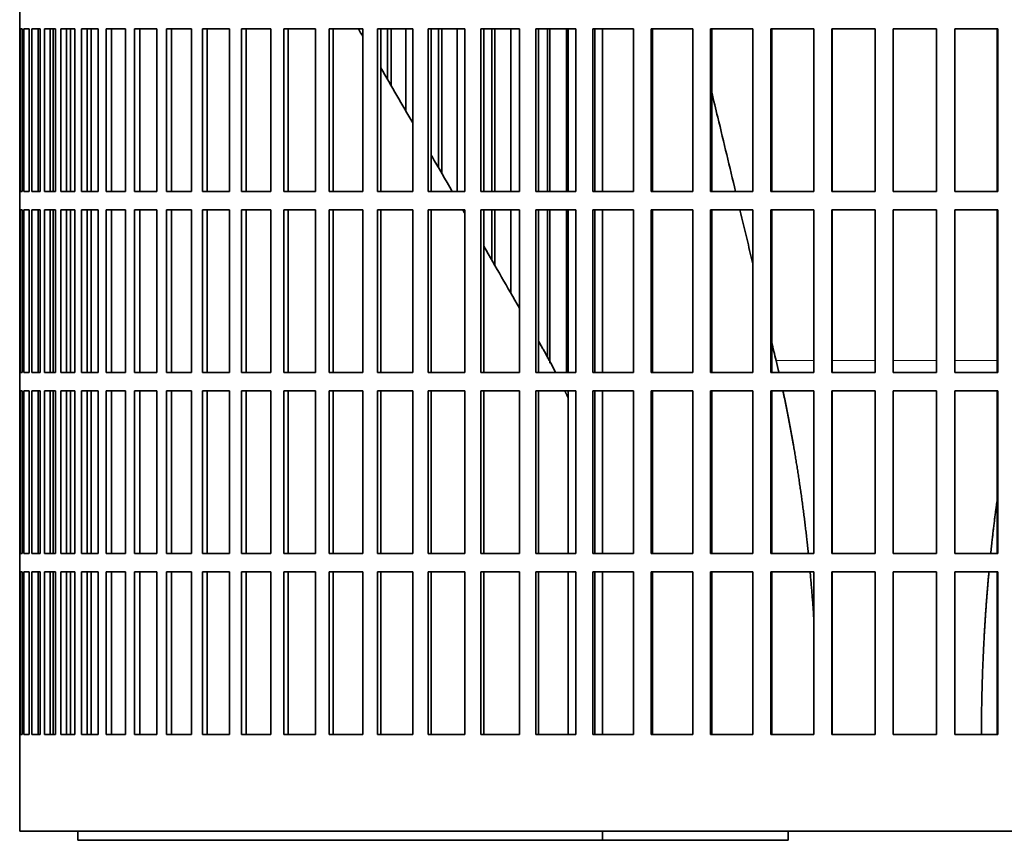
# Model space of a CAD drawing. Header units: millimetres. Extents: x 446 to 1338, y -1671 to 1539.
# Tile 15 of 25: x 961 to 1121, y -214 to -81. Entities that reach past the tile are written whole.
import ezdxf

# ---------------------------------------------------------------- set-up
doc = ezdxf.new("R2010")
doc.units = ezdxf.units.MM
doc.layers.add('VSI344-454_FILTR', color=7, linetype='Continuous')
doc.layers.add('VSI344-454_SUPPO', color=7, linetype='Continuous')

# ---------------------------------------------------------------- blocks, each defined once
blk = doc.blocks.new('SE3')
at = {"layer": 'VSI344-454_FILTR', "color": 7, "linetype": 'Continuous', "lineweight": 35}
for p, q in [((960.89, -79.08), (960.89, -82.08)), ((960.89, -82.08), (960.89, -82.08)), ((960.89, -108.58), (960.89, -82.08)), ((960.94, -108.58), (960.94, -82.08)), ((960.94, -82.08), (961.31, -82.08)), ((961.31, -108.58), (961.31, -82.08)), ((961.57, -108.58), (961.57, -82.08)), ((961.57, -82.08), (962.43, -82.08)), ((962.43, -108.58), (962.43, -82.08)), ((962.89, -108.58), (962.89, -82.08)), ((962.89, -82.08), (964.24, -82.08)), ((963.88, -108.58), (963.88, -82.08)), ((964.23, -108.58), (964.23, -82.08)), ((964.24, -108.58), (964.24, -82.08)), ((964.91, -108.58), (964.91, -82.08)), ((964.91, -82.08), (966.73, -82.08)), ((965.87, -108.58), (965.87, -82.08)), ((966.37, -108.58), (966.37, -82.08)), ((966.73, -108.58), (966.73, -82.08)), ((967.6, -108.58), (967.6, -82.08)), ((967.6, -82.08), (969.89, -82.08)), ((968.54, -108.58), (968.54, -82.08)), ((969.18, -108.58), (969.18, -82.08)), ((969.89, -108.58), (969.89, -82.08)), ((970.96, -108.58), (970.96, -82.08)), ((970.96, -82.08), (973.71, -82.08)), ((971.88, -108.58), (971.88, -82.08)), ((973.71, -108.58), (973.71, -82.08)), ((974.97, -108.58), (974.97, -82.08)), ((974.97, -82.08), (978.16, -82.08)), ((975.86, -108.58), (975.86, -82.08)), ((978.16, -108.58), (978.16, -82.08)), ((979.61, -108.58), (979.61, -82.08)), ((979.61, -82.08), (983.23, -82.08)), ((980.46, -108.58), (980.46, -82.08)), ((983.23, -108.58), (983.23, -82.08)), ((984.85, -108.58), (984.85, -82.08)), ((984.85, -82.08), (988.89, -82.08)), ((985.67, -108.58), (985.67, -82.08)), ((988.89, -108.58), (988.89, -82.08)), ((990.68, -108.58), (990.68, -82.08)), ((990.68, -82.08), (995.11, -82.08)), ((991.46, -108.58), (991.46, -82.08)), ((995.11, -108.58), (995.11, -82.08)), ((997.07, -108.58), (997.07, -82.08)), ((997.07, -82.08), (1001.87, -82.08)), ((997.8, -108.58), (997.8, -82.08)), ((1001.87, -108.58), (1001.87, -82.08)), ((1003.98, -82.08), (1009.12, -82.08)), ((1003.98, -108.58), (1003.98, -82.08)), ((1004.66, -108.58), (1004.66, -82.08)), ((1009.12, -108.58), (1009.12, -82.08)), ((1011.37, -82.08), (1016.84, -82.08)), ((1011.37, -108.58), (1011.37, -82.08)), ((1012, -108.58), (1012, -82.08)), ((1016.84, -108.58), (1016.84, -82.08)), ((1019.22, -82.08), (1024.98, -82.08)), ((1019.22, -108.58), (1019.22, -82.08)), ((1019.79, -108.58), (1019.79, -82.08)), ((1020.86, -90.27), (1020.86, -82.08)), ((1021.46, -91.31), (1021.46, -82.08)), ((1023.85, -95.45), (1023.85, -82.08)), ((1024.98, -108.58), (1024.98, -82.08)), ((1027.48, -82.08), (1033.51, -82.08)), ((1027.48, -108.58), (1027.48, -82.08)), ((1028, -108.58), (1028, -82.08)), ((1029.2, -104.72), (1029.2, -82.08)), ((1029.75, -105.67), (1029.75, -82.08)), ((1032.24, -108.58), (1032.24, -82.08)), ((1033.51, -108.58), (1033.51, -82.08)), ((1036.12, -82.08), (1042.39, -82.08)), ((1036.12, -108.58), (1036.12, -82.08)), ((1036.58, -108.58), (1036.58, -82.08)), ((1037.91, -108.58), (1037.91, -82.08)), ((1038.4, -108.58), (1038.4, -82.08)), ((1040.99, -108.58), (1040.99, -82.08)), ((1042.39, -108.58), (1042.39, -82.08)), ((1045.09, -82.08), (1051.57, -82.08)), ((1045.09, -108.58), (1045.09, -82.08)), ((1045.49, -108.58), (1045.49, -82.08)), ((1046.95, -108.58), (1046.95, -82.08)), ((1047.37, -108.58), (1047.37, -82.08)), ((1050.05, -108.58), (1050.05, -82.08)), ((1051.57, -108.58), (1051.57, -82.08)), ((1054.35, -82.08), (1061.01, -82.08)), ((1054.35, -108.58), (1054.35, -82.08)), ((1054.68, -108.58), (1054.68, -82.08)), ((1061.01, -108.58), (1061.01, -82.08)), ((1063.86, -82.08), (1070.65, -82.08)), ((1063.86, -108.58), (1063.86, -82.08)), ((1064.12, -108.58), (1064.12, -82.08)), ((1070.65, -108.58), (1070.65, -82.08)), ((1073.56, -82.08), (1080.47, -82.08)), ((1073.56, -108.58), (1073.56, -82.08)), ((1073.75, -108.58), (1073.75, -82.08)), ((1080.47, -108.58), (1080.47, -82.08)), ((1083.41, -82.08), (1090.39, -82.08)), ((1083.41, -108.58), (1083.41, -82.08)), ((1083.53, -108.58), (1083.53, -82.08)), ((1090.39, -108.58), (1090.39, -82.08)), ((1093.36, -82.08), (1100.39, -82.08)), ((1093.36, -108.58), (1093.36, -82.08)), ((1093.42, -108.58), (1093.42, -82.08)), ((1100.39, -108.58), (1100.39, -82.08)), ((1103.37, -82.08), (1110.41, -82.08)), ((1103.37, -108.58), (1103.37, -82.08)), ((1110.39, -108.58), (1110.39, -82.08)), ((1110.41, -108.58), (1110.41, -82.08)), ((1113.38, -82.08), (1120.39, -82.08)), ((1113.38, -108.58), (1113.38, -82.08)), ((1120.31, -108.58), (1120.31, -82.08)), ((1120.39, -108.58), (1120.39, -82.08)), ((960.89, -108.58), (960.89, -108.58)), ((960.89, -108.58), (960.89, -111.58)), ((960.94, -108.58), (961.31, -108.58)), ((961.57, -108.58), (962.43, -108.58)), ((962.89, -108.58), (964.24, -108.58)), ((964.91, -108.58), (966.73, -108.58)), ((967.6, -108.58), (969.89, -108.58)), ((970.96, -108.58), (973.71, -108.58)), ((974.97, -108.58), (978.16, -108.58)), ((979.61, -108.58), (983.23, -108.58)), ((984.85, -108.58), (988.89, -108.58)), ((990.68, -108.58), (995.11, -108.58)), ((997.07, -108.58), (1001.87, -108.58)), ((1003.98, -108.58), (1009.12, -108.58)), ((1011.37, -108.58), (1016.84, -108.58)), ((1019.22, -108.58), (1024.98, -108.58)), ((1027.48, -108.58), (1033.51, -108.58)), ((1036.12, -108.58), (1042.39, -108.58)), ((1045.09, -108.58), (1051.57, -108.58)), ((1054.35, -108.58), (1061.01, -108.58)), ((1063.86, -108.58), (1070.65, -108.58)), ((1073.56, -108.58), (1080.47, -108.58)), ((1083.41, -108.58), (1090.39, -108.58)), ((1093.36, -108.58), (1100.39, -108.58)), ((1103.37, -108.58), (1110.41, -108.58)), ((1113.38, -108.58), (1120.39, -108.58)), ((960.89, -111.58), (960.89, -111.58)), ((960.89, -138.08), (960.89, -111.58)), ((960.94, -138.08), (960.94, -111.58)), ((960.94, -111.58), (961.31, -111.58)), ((961.31, -138.08), (961.31, -111.58)), ((961.57, -138.08), (961.57, -111.58)), ((961.57, -111.58), (962.43, -111.58)), ((962.43, -138.08), (962.43, -111.58)), ((962.89, -138.08), (962.89, -111.58)), ((962.89, -111.58), (964.24, -111.58)), ((963.88, -138.08), (963.88, -111.58)), ((964.23, -138.08), (964.23, -111.58)), ((964.24, -138.08), (964.24, -111.58)), ((964.91, -138.08), (964.91, -111.58)), ((964.91, -111.58), (966.73, -111.58)), ((965.87, -138.08), (965.87, -111.58)), ((966.37, -138.08), (966.37, -111.58)), ((966.73, -138.08), (966.73, -111.58)), ((967.6, -138.08), (967.6, -111.58)), ((967.6, -111.58), (969.89, -111.58)), ((968.54, -138.08), (968.54, -111.58)), ((969.18, -138.08), (969.18, -111.58)), ((969.89, -138.08), (969.89, -111.58)), ((970.96, -138.08), (970.96, -111.58)), ((970.96, -111.58), (973.71, -111.58)), ((971.88, -138.08), (971.88, -111.58)), ((973.71, -138.08), (973.71, -111.58)), ((974.97, -138.08), (974.97, -111.58)), ((974.97, -111.58), (978.16, -111.58)), ((975.86, -138.08), (975.86, -111.58)), ((978.16, -138.08), (978.16, -111.58)), ((979.61, -138.08), (979.61, -111.58)), ((979.61, -111.58), (983.23, -111.58)), ((980.46, -138.08), (980.46, -111.58)), ((983.23, -138.08), (983.23, -111.58)), ((984.85, -138.08), (984.85, -111.58)), ((984.85, -111.58), (988.89, -111.58)), ((985.67, -138.08), (985.67, -111.58)), ((988.89, -138.08), (988.89, -111.58)), ((990.68, -138.08), (990.68, -111.58)), ((990.68, -111.58), (995.11, -111.58)), ((991.46, -138.08), (991.46, -111.58)), ((995.11, -138.08), (995.11, -111.58)), ((997.07, -138.08), (997.07, -111.58)), ((997.07, -111.58), (1001.87, -111.58)), ((997.8, -138.08), (997.8, -111.58)), ((1001.87, -138.08), (1001.87, -111.58)), ((1003.98, -111.58), (1009.12, -111.58)), ((1003.98, -138.08), (1003.98, -111.58)), ((1004.66, -138.08), (1004.66, -111.58)), ((1009.12, -138.08), (1009.12, -111.58)), ((1011.37, -111.58), (1016.84, -111.58)), ((1011.37, -138.08), (1011.37, -111.58)), ((1012, -138.08), (1012, -111.58)), ((1016.84, -138.08), (1016.84, -111.58)), ((1019.22, -111.58), (1024.98, -111.58)), ((1019.22, -138.08), (1019.22, -111.58)), ((1019.79, -138.08), (1019.79, -111.58)), ((1024.98, -138.08), (1024.98, -111.58)), ((1027.48, -111.58), (1033.51, -111.58)), ((1027.48, -138.08), (1027.48, -111.58)), ((1028, -138.08), (1028, -111.58)), ((1033.51, -138.08), (1033.51, -111.58)), ((1036.12, -111.58), (1042.39, -111.58)), ((1036.12, -138.08), (1036.12, -111.58)), ((1036.58, -138.08), (1036.58, -111.58)), ((1037.91, -119.81), (1037.91, -111.58)), ((1038.4, -120.65), (1038.4, -111.58)), ((1040.99, -125.14), (1040.99, -111.58)), ((1042.39, -138.08), (1042.39, -111.58)), ((1045.09, -111.58), (1051.57, -111.58)), ((1045.09, -138.08), (1045.09, -111.58)), ((1045.49, -138.08), (1045.49, -111.58)), ((1046.95, -135.74), (1046.95, -111.58)), ((1047.37, -136.55), (1047.37, -111.58)), ((1050.05, -138.08), (1050.05, -111.58)), ((1051.57, -138.08), (1051.57, -111.58)), ((1054.35, -111.58), (1061.01, -111.58)), ((1054.35, -138.08), (1054.35, -111.58)), ((1054.68, -138.08), (1054.68, -111.58)), ((1061.01, -138.08), (1061.01, -111.58)), ((1063.86, -111.58), (1070.65, -111.58)), ((1063.86, -138.08), (1063.86, -111.58)), ((1064.12, -138.08), (1064.12, -111.58)), ((1070.65, -138.08), (1070.65, -111.58)), ((1073.56, -111.58), (1080.47, -111.58)), ((1073.56, -138.08), (1073.56, -111.58)), ((1073.75, -138.08), (1073.75, -111.58)), ((1080.47, -138.08), (1080.47, -111.58)), ((1083.41, -111.58), (1090.39, -111.58)), ((1083.41, -138.08), (1083.41, -111.58)), ((1083.53, -138.08), (1083.53, -111.58)), ((1090.39, -138.08), (1090.39, -111.58)), ((1093.36, -111.58), (1100.39, -111.58)), ((1093.36, -138.08), (1093.36, -111.58)), ((1093.42, -138.08), (1093.42, -111.58)), ((1100.39, -138.08), (1100.39, -111.58)), ((1103.37, -111.58), (1110.41, -111.58)), ((1103.37, -138.08), (1103.37, -111.58)), ((1110.39, -138.08), (1110.39, -111.58)), ((1110.41, -138.08), (1110.41, -111.58)), ((1113.38, -111.58), (1120.39, -111.58)), ((1113.38, -138.08), (1113.38, -111.58)), ((1120.31, -138.08), (1120.31, -111.58)), ((1120.39, -138.08), (1120.39, -111.58)), ((960.89, -138.08), (960.89, -138.08)), ((960.89, -138.08), (960.89, -141.08)), ((960.94, -138.08), (961.31, -138.08)), ((961.57, -138.08), (962.43, -138.08)), ((962.89, -138.08), (964.24, -138.08)), ((964.91, -138.08), (966.73, -138.08)), ((967.6, -138.08), (969.89, -138.08)), ((970.96, -138.08), (973.71, -138.08)), ((974.97, -138.08), (978.16, -138.08)), ((979.61, -138.08), (983.23, -138.08)), ((984.85, -138.08), (988.89, -138.08)), ((990.68, -138.08), (995.11, -138.08)), ((997.07, -138.08), (1001.87, -138.08)), ((1003.98, -138.08), (1009.12, -138.08)), ((1011.37, -138.08), (1016.84, -138.08)), ((1019.22, -138.08), (1024.98, -138.08)), ((1027.48, -138.08), (1033.51, -138.08)), ((1036.12, -138.08), (1042.39, -138.08)), ((1045.09, -138.08), (1051.57, -138.08)), ((1054.35, -138.08), (1061.01, -138.08)), ((1063.86, -138.08), (1070.65, -138.08)), ((1073.56, -138.08), (1080.47, -138.08)), ((1083.41, -138.08), (1090.39, -138.08)), ((1093.36, -138.08), (1100.39, -138.08)), ((1103.37, -138.08), (1110.41, -138.08)), ((1113.38, -138.08), (1120.39, -138.08)), ((960.89, -141.08), (960.89, -141.08)), ((960.89, -167.58), (960.89, -141.08)), ((960.94, -167.58), (960.94, -141.08)), ((960.94, -141.08), (961.31, -141.08)), ((961.31, -167.58), (961.31, -141.08)), ((961.57, -167.58), (961.57, -141.08)), ((961.57, -141.08), (962.43, -141.08)), ((962.43, -167.58), (962.43, -141.08)), ((962.89, -167.58), (962.89, -141.08)), ((962.89, -141.08), (964.24, -141.08)), ((963.88, -167.58), (963.88, -141.08)), ((964.23, -167.58), (964.23, -141.08)), ((964.24, -167.58), (964.24, -141.08)), ((964.91, -167.58), (964.91, -141.08)), ((964.91, -141.08), (966.73, -141.08)), ((965.87, -167.58), (965.87, -141.08)), ((966.37, -167.58), (966.37, -141.08)), ((966.73, -167.58), (966.73, -141.08)), ((967.6, -167.58), (967.6, -141.08)), ((967.6, -141.08), (969.89, -141.08)), ((968.54, -167.58), (968.54, -141.08)), ((969.18, -167.58), (969.18, -141.08)), ((969.89, -167.58), (969.89, -141.08)), ((970.96, -167.58), (970.96, -141.08)), ((970.96, -141.08), (973.71, -141.08)), ((971.88, -167.58), (971.88, -141.08)), ((973.71, -167.58), (973.71, -141.08)), ((974.97, -167.58), (974.97, -141.08)), ((974.97, -141.08), (978.16, -141.08)), ((975.86, -167.58), (975.86, -141.08)), ((978.16, -167.58), (978.16, -141.08)), ((979.61, -167.58), (979.61, -141.08)), ((979.61, -141.08), (983.23, -141.08)), ((980.46, -167.58), (980.46, -141.08)), ((983.23, -167.58), (983.23, -141.08)), ((984.85, -167.58), (984.85, -141.08)), ((984.85, -141.08), (988.89, -141.08)), ((985.67, -167.58), (985.67, -141.08)), ((988.89, -167.58), (988.89, -141.08)), ((990.68, -167.58), (990.68, -141.08)), ((990.68, -141.08), (995.11, -141.08)), ((991.46, -167.58), (991.46, -141.08)), ((995.11, -167.58), (995.11, -141.08)), ((997.07, -167.58), (997.07, -141.08)), ((997.07, -141.08), (1001.87, -141.08)), ((997.8, -167.58), (997.8, -141.08)), ((1001.87, -167.58), (1001.87, -141.08)), ((1003.98, -141.08), (1009.12, -141.08)), ((1003.98, -167.58), (1003.98, -141.08)), ((1004.66, -167.58), (1004.66, -141.08)), ((1009.12, -167.58), (1009.12, -141.08)), ((1011.37, -141.08), (1016.84, -141.08)), ((1011.37, -167.58), (1011.37, -141.08)), ((1012, -167.58), (1012, -141.08)), ((1016.84, -167.58), (1016.84, -141.08)), ((1019.22, -141.08), (1024.98, -141.08)), ((1019.22, -167.58), (1019.22, -141.08)), ((1019.79, -167.58), (1019.79, -141.08)), ((1024.98, -167.58), (1024.98, -141.08)), ((1027.48, -141.08), (1033.51, -141.08)), ((1027.48, -167.58), (1027.48, -141.08)), ((1028, -167.58), (1028, -141.08)), ((1033.51, -167.58), (1033.51, -141.08)), ((1036.12, -141.08), (1042.39, -141.08)), ((1036.12, -167.58), (1036.12, -141.08)), ((1036.58, -167.58), (1036.58, -141.08)), ((1042.39, -167.58), (1042.39, -141.08)), ((1045.09, -141.08), (1051.57, -141.08)), ((1045.09, -167.58), (1045.09, -141.08)), ((1045.49, -167.58), (1045.49, -141.08)), ((1051.57, -167.58), (1051.57, -141.08)), ((1054.35, -141.08), (1061.01, -141.08)), ((1054.35, -167.58), (1054.35, -141.08)), ((1054.68, -167.58), (1054.68, -141.08)), ((1061.01, -167.58), (1061.01, -141.08)), ((1063.86, -141.08), (1070.65, -141.08)), ((1063.86, -167.58), (1063.86, -141.08)), ((1064.12, -167.58), (1064.12, -141.08)), ((1070.65, -167.58), (1070.65, -141.08)), ((1073.56, -141.08), (1080.47, -141.08)), ((1073.56, -167.58), (1073.56, -141.08)), ((1073.75, -167.58), (1073.75, -141.08)), ((1080.47, -167.58), (1080.47, -141.08)), ((1083.41, -141.08), (1090.39, -141.08)), ((1083.41, -167.58), (1083.41, -141.08)), ((1083.53, -167.58), (1083.53, -141.08)), ((1090.39, -167.58), (1090.39, -141.08)), ((1093.36, -141.08), (1100.39, -141.08)), ((1093.36, -167.58), (1093.36, -141.08)), ((1093.42, -167.58), (1093.42, -141.08)), ((1100.39, -167.58), (1100.39, -141.08)), ((1103.37, -141.08), (1110.41, -141.08)), ((1103.37, -167.58), (1103.37, -141.08)), ((1110.39, -167.58), (1110.39, -141.08)), ((1110.41, -167.58), (1110.41, -141.08)), ((1113.38, -141.08), (1120.39, -141.08)), ((1113.38, -167.58), (1113.38, -141.08)), ((1120.31, -167.58), (1120.31, -141.08)), ((1120.39, -167.58), (1120.39, -141.08)), ((960.89, -167.58), (960.89, -167.58)), ((960.89, -167.58), (960.89, -170.58)), ((960.94, -167.58), (961.31, -167.58)), ((961.57, -167.58), (962.43, -167.58)), ((962.89, -167.58), (964.24, -167.58)), ((964.91, -167.58), (966.73, -167.58)), ((967.6, -167.58), (969.89, -167.58)), ((970.96, -167.58), (973.71, -167.58)), ((974.97, -167.58), (978.16, -167.58)), ((979.61, -167.58), (983.23, -167.58)), ((984.85, -167.58), (988.89, -167.58)), ((990.68, -167.58), (995.11, -167.58)), ((997.07, -167.58), (1001.87, -167.58)), ((1003.98, -167.58), (1009.12, -167.58)), ((1011.37, -167.58), (1016.84, -167.58)), ((1019.22, -167.58), (1024.98, -167.58)), ((1027.48, -167.58), (1033.51, -167.58)), ((1036.12, -167.58), (1042.39, -167.58)), ((1045.09, -167.58), (1051.57, -167.58)), ((1054.35, -167.58), (1061.01, -167.58)), ((1063.86, -167.58), (1070.65, -167.58)), ((1073.56, -167.58), (1080.47, -167.58)), ((1083.41, -167.58), (1090.39, -167.58)), ((1093.36, -167.58), (1100.39, -167.58)), ((1103.37, -167.58), (1110.41, -167.58)), ((1113.38, -167.58), (1120.39, -167.58)), ((960.89, -170.58), (960.89, -170.58)), ((960.89, -197.08), (960.89, -170.58)), ((960.94, -197.08), (960.94, -170.58)), ((960.94, -170.58), (961.31, -170.58)), ((961.31, -197.08), (961.31, -170.58)), ((961.57, -197.08), (961.57, -170.58)), ((961.57, -170.58), (962.43, -170.58)), ((962.43, -197.08), (962.43, -170.58)), ((962.89, -197.08), (962.89, -170.58)), ((962.89, -170.58), (964.24, -170.58)), ((963.88, -197.08), (963.88, -170.58)), ((964.23, -197.08), (964.23, -170.58)), ((964.24, -197.08), (964.24, -170.58)), ((964.91, -197.08), (964.91, -170.58)), ((964.91, -170.58), (966.73, -170.58)), ((965.87, -197.08), (965.87, -170.58)), ((966.37, -197.08), (966.37, -170.58)), ((966.73, -197.08), (966.73, -170.58)), ((967.6, -197.08), (967.6, -170.58)), ((967.6, -170.58), (969.89, -170.58)), ((968.54, -197.08), (968.54, -170.58)), ((969.18, -197.08), (969.18, -170.58)), ((969.89, -197.08), (969.89, -170.58)), ((970.96, -197.08), (970.96, -170.58)), ((970.96, -170.58), (973.71, -170.58)), ((971.88, -197.08), (971.88, -170.58)), ((973.71, -197.08), (973.71, -170.58)), ((974.97, -197.08), (974.97, -170.58)), ((974.97, -170.58), (978.16, -170.58)), ((975.86, -197.08), (975.86, -170.58)), ((978.16, -197.08), (978.16, -170.58)), ((979.61, -197.08), (979.61, -170.58)), ((979.61, -170.58), (983.23, -170.58)), ((980.46, -197.08), (980.46, -170.58)), ((983.23, -197.08), (983.23, -170.58)), ((984.85, -197.08), (984.85, -170.58)), ((984.85, -170.58), (988.89, -170.58)), ((985.67, -197.08), (985.67, -170.58)), ((988.89, -197.08), (988.89, -170.58)), ((990.68, -197.08), (990.68, -170.58)), ((990.68, -170.58), (995.11, -170.58)), ((991.46, -197.08), (991.46, -170.58)), ((995.11, -197.08), (995.11, -170.58)), ((997.07, -197.08), (997.07, -170.58)), ((997.07, -170.58), (1001.87, -170.58)), ((997.8, -197.08), (997.8, -170.58)), ((1001.87, -197.08), (1001.87, -170.58)), ((1003.98, -197.08), (1003.98, -170.58)), ((1003.98, -170.58), (1009.12, -170.58)), ((1004.66, -197.08), (1004.66, -170.58)), ((1009.12, -197.08), (1009.12, -170.58)), ((1011.37, -170.58), (1016.84, -170.58)), ((1011.37, -197.08), (1011.37, -170.58)), ((1012, -197.08), (1012, -170.58)), ((1016.84, -197.08), (1016.84, -170.58)), ((1019.22, -170.58), (1024.98, -170.58)), ((1019.22, -197.08), (1019.22, -170.58)), ((1019.79, -197.08), (1019.79, -170.58)), ((1024.98, -197.08), (1024.98, -170.58)), ((1027.48, -170.58), (1033.51, -170.58)), ((1027.48, -197.08), (1027.48, -170.58)), ((1028, -197.08), (1028, -170.58)), ((1033.51, -197.08), (1033.51, -170.58)), ((1036.12, -170.58), (1042.39, -170.58)), ((1036.12, -197.08), (1036.12, -170.58)), ((1036.58, -197.08), (1036.58, -170.58)), ((1042.39, -197.08), (1042.39, -170.58)), ((1045.09, -170.58), (1051.57, -170.58)), ((1045.09, -197.08), (1045.09, -170.58)), ((1045.49, -197.08), (1045.49, -170.58)), ((1051.57, -197.08), (1051.57, -170.58)), ((1054.35, -170.58), (1061.01, -170.58)), ((1054.35, -197.08), (1054.35, -170.58)), ((1054.68, -197.08), (1054.68, -170.58)), ((1061.01, -197.08), (1061.01, -170.58)), ((1063.86, -170.58), (1070.65, -170.58)), ((1063.86, -197.08), (1063.86, -170.58)), ((1064.12, -197.08), (1064.12, -170.58)), ((1070.65, -197.08), (1070.65, -170.58)), ((1073.56, -170.58), (1080.47, -170.58)), ((1073.56, -197.08), (1073.56, -170.58)), ((1073.75, -197.08), (1073.75, -170.58)), ((1080.47, -197.08), (1080.47, -170.58)), ((1083.41, -170.58), (1090.39, -170.58)), ((1083.41, -197.08), (1083.41, -170.58)), ((1083.53, -197.08), (1083.53, -170.58)), ((1090.39, -197.08), (1090.39, -170.58)), ((1093.36, -170.58), (1100.39, -170.58)), ((1093.36, -197.08), (1093.36, -170.58)), ((1093.42, -197.08), (1093.42, -170.58)), ((1100.39, -197.08), (1100.39, -170.58)), ((1103.37, -170.58), (1110.41, -170.58)), ((1103.37, -197.08), (1103.37, -170.58)), ((1110.39, -197.08), (1110.39, -170.58)), ((1110.41, -197.08), (1110.41, -170.58)), ((1113.38, -170.58), (1120.39, -170.58)), ((1113.38, -197.08), (1113.38, -170.58)), ((1120.31, -197.08), (1120.31, -170.58)), ((1120.39, -197.08), (1120.39, -170.58)), ((960.89, -197.08), (960.89, -197.08)), ((960.89, -197.08), (960.89, -212.83)), ((960.94, -197.08), (961.31, -197.08)), ((961.57, -197.08), (962.43, -197.08)), ((962.89, -197.08), (964.24, -197.08)), ((964.91, -197.08), (966.73, -197.08)), ((967.6, -197.08), (969.89, -197.08)), ((970.96, -197.08), (973.71, -197.08)), ((974.97, -197.08), (978.16, -197.08)), ((979.61, -197.08), (983.23, -197.08)), ((984.85, -197.08), (988.89, -197.08)), ((990.68, -197.08), (995.11, -197.08)), ((997.07, -197.08), (1001.87, -197.08)), ((1003.98, -197.08), (1009.12, -197.08)), ((1011.37, -197.08), (1016.84, -197.08)), ((1019.22, -197.08), (1024.98, -197.08)), ((1027.48, -197.08), (1033.51, -197.08)), ((1036.12, -197.08), (1042.39, -197.08)), ((1045.09, -197.08), (1051.57, -197.08)), ((1054.35, -197.08), (1061.01, -197.08)), ((1063.86, -197.08), (1070.65, -197.08)), ((1073.56, -197.08), (1080.47, -197.08)), ((1083.41, -197.08), (1090.39, -197.08)), ((1093.36, -197.08), (1100.39, -197.08)), ((1103.37, -197.08), (1110.41, -197.08)), ((1113.38, -197.08), (1120.39, -197.08)), ((960.89, -212.83), (1239.7, -212.83))]:
    blk.add_line(p, q, dxfattribs=at)
at = {"layer": 'VSI344-454_SUPPO', "color": 7, "linetype": 'Continuous', "lineweight": 35}
for p, q in [((972.54, -108.58), (972.54, -82.08)), ((1050.32, -108.58), (1050.32, -82.08)), ((1055.92, -108.58), (1055.92, -82.08)), ((972.54, -138.08), (972.54, -111.58)), ((1050.32, -138.08), (1050.32, -111.58)), ((1055.92, -138.08), (1055.92, -111.58)), ((972.54, -167.58), (972.54, -141.08)), ((1050.32, -167.58), (1050.32, -141.08)), ((1055.92, -167.58), (1055.92, -141.08)), ((972.54, -197.08), (972.54, -170.58)), ((1050.32, -197.08), (1050.32, -170.58)), ((1055.92, -197.08), (1055.92, -170.58)), ((970.38, -214.33), (970.38, -212.83)), ((1055.92, -214.33), (1055.92, -212.83)), ((1086.22, -212.83), (1086.22, -214.33)), ((970.38, -214.33), (1055.92, -214.33)), ((1055.92, -214.33), (1086.22, -214.33))]:
    blk.add_line(p, q, dxfattribs=at)
at = {"layer": 'VSI344-454_SUPPO', "color": 4, "linetype": 'Continuous', "lineweight": 9}
for p, q in [((1090.39, -136.12), (1084.25, -136.12)), ((1100.39, -136.12), (1093.42, -136.12)), ((1110.39, -136.12), (1103.37, -136.12)), ((1120.31, -136.12), (1113.38, -136.12))]:
    blk.add_line(p, q, dxfattribs=at)
at = {"layer": 'VSI344-454_SUPPO', "color": 7, "linetype": 'Continuous', "lineweight": 35}
for points, degree in [([(1016.84, -83.3), (1016.6, -82.9), (1016.37, -82.49), (1016.13, -82.08)], 3), ([(1024.98, -97.41), (1023.26, -94.43), (1021.53, -91.43), (1019.79, -88.42)], 3), ([(1033.51, -112.19), (1033.4, -111.99), (1033.28, -111.78), (1033.16, -111.58)], 3), ([(1042.39, -127.57), (1040.46, -124.22), (1038.52, -120.87), (1036.58, -117.5)], 3), ([(1045.49, -132.94), (1045.49, -132.94), (1045.49, -132.93), (1045.49, -132.93)], 3), ([(1048.27, -138.01), (1046.94, -135.45), (1045.49, -132.94)], 2), ([(1084.25, -136.12), (1084.01, -135.13), (1083.77, -134.14), (1083.53, -133.15)], 3), ([(1084.7, -138.04), (1084.48, -137.07), (1084.25, -136.12)], 2), ([(1050.34, -142.21), (1050.06, -141.63), (1049.78, -141.04)], 2), ([(1090.43, -178.57), (1090.17, -174.53), (1089.8, -170.55)], 2)]:
    blk.add_open_spline(points, degree=degree, dxfattribs=at)
for points, degree, knots in [([(1077.64, -108.58), (1076.68, -104.61), (1075.4, -99.23), (1074.08, -93.75), (1073.75, -92.37)], 3, [0.4707547, 0.4707547, 0.4707547, 0.4707547, 0.6666667, 0.7318485, 0.7318485, 0.7318485, 0.7318485]), ([(1031.43, -108.58), (1030.32, -106.65), (1029.18, -104.67), (1028.03, -102.69), (1028, -102.64)], 3, [0.40504609, 0.40504609, 0.40504609, 0.40504609, 0.5, 0.5025164, 0.5025164, 0.5025164, 0.5025164]), ([(1080.47, -120.37), (1080.18, -119.2), (1079.49, -116.29), (1078.78, -113.35), (1078.36, -111.58)], 3, [0.2737146, 0.2737146, 0.2737146, 0.2737146, 0.3333333, 0.4212192, 0.4212192, 0.4212192, 0.4212192]), ([(1089.51, -167.56), (1089.41, -166.61), (1089.31, -165.67), (1088.45, -157.88), (1087.17, -150.44), (1086.35, -145.62), (1085.36, -141.02)], 2, [0.4697381, 0.4697381, 0.4697381, 0.5, 0.5, 0.75, 0.75, 0.9125116, 0.9125116, 0.9125116]), ([(1120.26, -159.16), (1119.83, -162.38), (1119.46, -165.67), (1119.36, -166.61), (1119.26, -167.56)], 2, [0.394559, 0.394559, 0.394559, 0.5, 0.5, 0.5302657, 0.5302657, 0.5302657]), ([(1118.97, -170.55), (1118.47, -175.96), (1118.17, -181.49), (1117.75, -189.24), (1117.74, -197.08)], 2, [0.5779363, 0.5779363, 0.5779363, 0.75, 0.75, 0.9920871, 0.9920871, 0.9920871])]:
    blk.add_open_spline(points, degree=degree, knots=knots, dxfattribs=at)

msp = doc.modelspace()

# ---------------------------------------------------------------- block references
msp.add_blockref('SE3', (0, 0))

doc.saveas('drawing.dxf')
